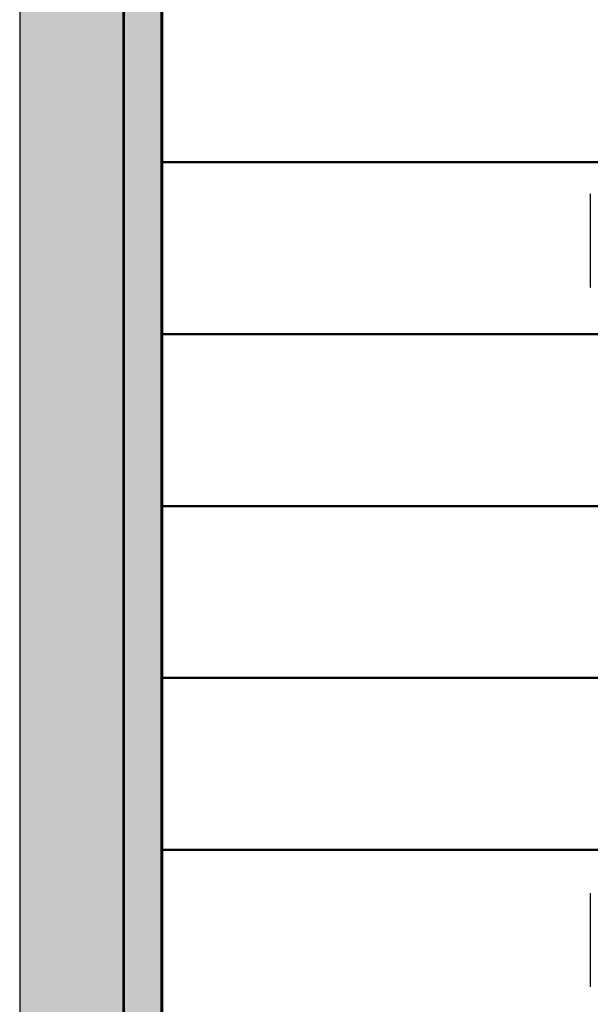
# Model space of a CAD drawing. Header units: metres. Extents: x -1 to 430, y -6 to 31.
# Tile 3 of 169: x 391.15 to 394.14, y 17.5 to 22.65. Entities that reach past the tile are written whole.
import ezdxf

# ---------------------------------------------------------------- set-up
doc = ezdxf.new("R2010")
doc.units = ezdxf.units.M
doc.linetypes.add('CONTINUA', pattern=[0])
doc.linetypes.add('PUNKT', pattern=[6.35, 0, -6.35])
for name, color, linetype, lineweight in [('3D P1 MURS EXISTENTS', 7, 'CONTINUA', 25), ('3D PA MURS', 7, 'CONTINUA', 25), ('P2 ESCALES 2D', 7, 'CONTINUA', 25), ('P3 ESCALES 2D', 7, 'CONTINUA', 25), ('P4 ESCALES 2D', 7, 'CONTINUA', 25), ('P5 ESCALA 2D', 7, 'CONTINUA', 25), ('PA ESCALES 2D', 7, 'CONTINUA', 25)]:
    doc.layers.add(name, color=color, linetype=linetype, lineweight=lineweight)

msp = doc.modelspace()

# ---------------------------------------------------------------- hatches: boundary and pattern name
at = {"layer": '3D P1 MURS EXISTENTS', "linetype": 'CONTINUA', "lineweight": 18, "true_color": 0xa0a0a0, "transparency": 33554687}
msp.add_hatch(color=253, dxfattribs=at).paths.add_polyline_path([(391.1497, 28.3639), (391.1497, 12.8406), (391.8997, 12.8406), (391.8997, 28.3639)])
at = {"layer": '3D PA MURS', "linetype": 'CONTINUA', "lineweight": 18, "true_color": 0xa0a0a0, "transparency": 33554687}
msp.add_hatch(color=253, dxfattribs=at).paths.add_polyline_path([(391.1497, 28.3639), (391.1497, 12.8406), (391.6997, 12.8406), (391.6997, 28.3639)])

# ---------------------------------------------------------------- linework, layer by layer
at = {"layer": '3D P1 MURS EXISTENTS', "color": 7, "linetype": 'CONTINUA', "lineweight": 25, "transparency": 33554687}
for p, q in [((391.1497, 28.3639), (391.1497, 12.8406)), ((391.8997, 13.2406), (391.8997, 28.2139)), ((394.1398, 21.2525), (394.1398, 21.7425)), ((394.1398, 17.5925), (394.1398, 18.0825))]:
    msp.add_line(p, q, dxfattribs=at)
at = {"layer": '3D PA MURS', "color": 7, "linetype": 'CONTINUA', "lineweight": 25, "transparency": 33554687}
for p, q in [((391.1497, 28.3639), (391.1497, 12.8406)), ((391.6997, 13.2406), (391.6997, 28.2639))]:
    msp.add_line(p, q, dxfattribs=at)
at = {"layer": 'P2 ESCALES 2D', "color": 202, "lineweight": 50, "transparency": 33554687}
for p, q in [((391.693, 28.3882), (391.693, 12.9292)), ((391.893, 28.2082), (391.893, 13.1792)), ((394.6858, 21.9082), (391.893, 21.9082)), ((394.6858, 21.0082), (391.893, 21.0082)), ((394.6858, 20.1082), (391.893, 20.1082)), ((394.6858, 19.2082), (391.893, 19.2082)), ((394.6858, 18.3082), (391.893, 18.3082))]:
    msp.add_line(p, q, dxfattribs=at)
at = {"layer": 'P3 ESCALES 2D', "color": 202, "lineweight": 50, "transparency": 33554687}
msp.add_line((391.693, 28.2282), (391.693, 12.9292), dxfattribs=at)
at = {"layer": 'P4 ESCALES 2D', "color": 202, "lineweight": 50, "transparency": 33554687}
msp.add_line((391.693, 28.2282), (391.693, 12.9292), dxfattribs=at)
at = {"layer": 'P5 ESCALA 2D', "color": 202, "lineweight": 50, "transparency": 33554687}
msp.add_line((391.693, 28.2282), (391.693, 12.9292), dxfattribs=at)
at = {"layer": 'PA ESCALES 2D', "color": 7, "linetype": 'PUNKT', "lineweight": 25, "transparency": 33554687}
for p, q in [((397.7582, 28.2596), (391.6969, 13.2484)), ((397.7582, 13.2484), (391.6969, 28.2596))]:
    msp.add_line(p, q, dxfattribs=at)

doc.saveas('drawing.dxf')
